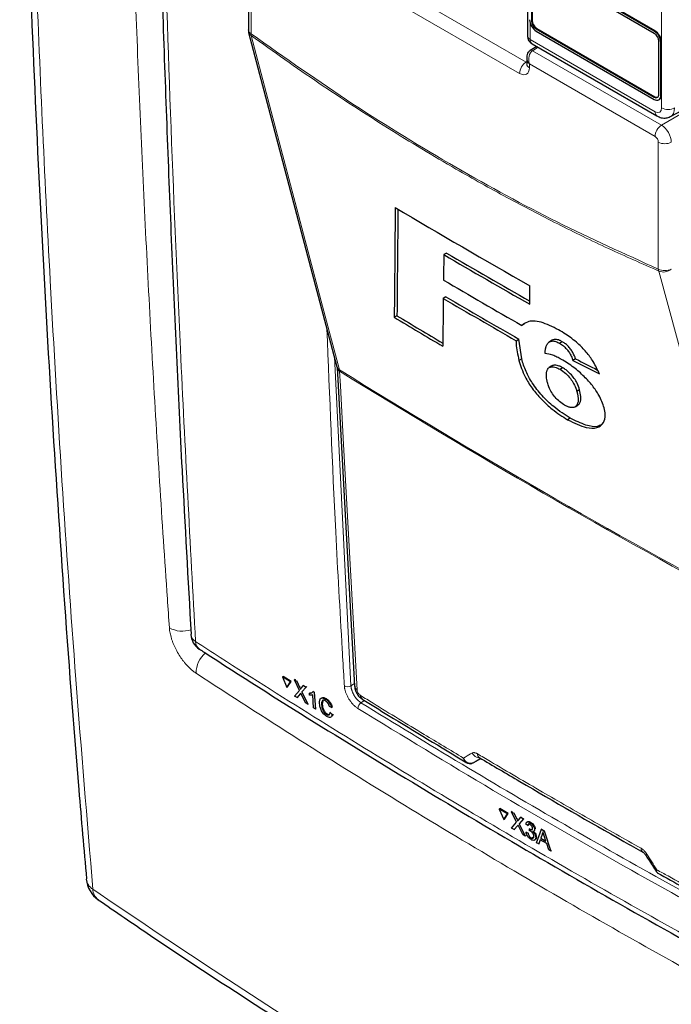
# Paper-space layout 'Blatt4' of a CAD drawing. Header units: millimetres. Extents: x 5 to 418, y 2 to 292.
# Tile 4 of 79: x 84 to 112, y 130 to 172. Entities that reach past the tile are written whole.
import ezdxf

# ---------------------------------------------------------------- set-up
doc = ezdxf.new("R2010")
doc.units = ezdxf.units.MM

psp = doc.layouts.new('Blatt4')

# ---------------------------------------------------------------- linework, layer by layer
at = {"color": 7, "linetype": 'Continuous', "lineweight": 18}
for p, q in [((111.902, 168.232), (111.902, 195.559)), ((94.215, 176.886), (94.215, 171.423)), ((100.47, 173.432), (106.061, 170.204)), ((105.784, 169.717), (100.192, 172.945)), ((106.236, 171.885), (106.236, 171.176)), ((106.297, 171.98), (106.325, 171.996)), ((106.495, 171.637), (106.523, 171.653)), ((111.586, 171.539), (111.615, 171.556)), ((106.236, 171.176), (111.619, 168.068)), ((106.582, 170.841), (106.344, 170.694)), ((111.869, 171.049), (111.897, 171.066)), ((106.344, 170.694), (111.897, 167.489)), ((106.061, 170.204), (106.091, 170.222)), ((111.619, 167.002), (106.208, 170.126)), ((106.208, 170.126), (106.208, 169.962)), ((111.897, 167.489), (115.203, 169.397)), ((111.586, 168.698), (111.615, 168.714)), ((111.869, 168.763), (111.897, 168.779)), ((111.76, 161.294), (111.76, 166.757)), ((97.803, 157.521), (98.519, 143.354)), ((98.029, 156.897), (98.02, 156.955)), ((96.306, 143.299), (96.335, 143.317)), ((98.519, 143.354), (98.668, 143.452)), ((96.332, 143.002), (96.361, 143.02)), ((99.1, 142.721), (98.951, 142.624)), ((105.665, 137.621), (105.693, 137.639)), ((105.691, 137.324), (105.719, 137.342))]:
    psp.add_line(p, q, dxfattribs=at)
at = {"color": 7, "linetype": 'Continuous', "lineweight": 25}
for p, q in [((94.098, 177.049), (94.098, 171.586)), ((106.119, 176.475), (106.119, 171.34)), ((106.297, 174.266), (106.297, 171.98)), ((106.325, 174.282), (106.325, 171.996)), ((111.586, 171.539), (106.495, 174.478)), ((111.586, 171.441), (106.495, 174.38)), ((111.615, 171.556), (106.523, 174.495)), ((94.112, 171.484), (97.917, 157.09)), ((106.495, 171.637), (111.586, 168.698)), ((106.495, 171.539), (111.586, 168.6)), ((106.523, 171.653), (111.615, 168.714)), ((106.522, 170.876), (106.242, 170.703)), ((106.319, 170.993), (111.702, 167.885)), ((111.784, 168.812), (111.784, 171.098)), ((111.869, 168.763), (111.869, 171.049)), ((111.897, 168.779), (111.897, 171.066)), ((106.091, 170.404), (106.091, 170.126)), ((112.288, 167.857), (115.141, 169.391)), ((111.786, 168.58), (111.815, 168.596)), ((102.637, 161.982), (102.52, 161.914)), ((106.224, 159.777), (106.223, 160.577)), ((102.613, 160.101), (102.496, 160.033)), ((100.502, 159.284), (100.385, 159.216)), ((106, 158.933), (105.883, 158.866)), ((105.638, 158.208), (105.755, 158.276)), ((105.874, 157.426), (105.755, 158.276)), ((107.19, 158.229), (107.073, 158.161)), ((107.227, 158.248), (107.11, 158.18)), ((107.227, 158.248), (107.191, 158.228)), ((107.62, 158.167), (107.503, 158.099)), ((105.874, 157.426), (105.757, 157.359)), ((108.198, 157.426), (108.081, 157.358)), ((97.922, 157.052), (98.674, 143.338)), ((107.18, 157.125), (107.063, 157.057)), ((107.643, 157.046), (107.526, 156.979)), ((108.369, 156.089), (108.252, 156.021)), ((108.181, 155.369), (108.172, 155.364)), ((108.173, 155.364), (108.29, 155.431)), ((108.298, 155.436), (108.181, 155.369)), ((107.969, 154.877), (107.852, 154.81)), ((91.62, 145.573), (91.621, 145.563)), ((95.568, 143.74), (95.597, 143.758)), ((95.913, 143.525), (95.568, 143.74)), ((95.568, 143.74), (95.761, 143.286)), ((95.942, 143.543), (95.597, 143.758)), ((95.761, 143.286), (95.913, 143.525)), ((95.761, 143.286), (95.791, 143.303)), ((95.791, 143.303), (95.942, 143.543)), ((95.913, 143.525), (95.942, 143.543)), ((96.08, 143.617), (96.109, 143.635)), ((96.299, 143.158), (96.08, 143.617)), ((96.08, 143.617), (96.186, 143.551)), ((96.109, 143.635), (96.114, 143.632)), ((96.186, 143.551), (96.215, 143.569)), ((96.186, 143.551), (96.306, 143.299)), ((96.379, 143.254), (96.476, 143.369)), ((96.584, 143.302), (96.406, 143.09)), ((96.476, 143.369), (96.505, 143.387)), ((96.476, 143.369), (96.584, 143.302)), ((96.584, 143.302), (96.612, 143.319)), ((96.092, 142.912), (96.299, 143.158)), ((96.2, 142.845), (96.092, 142.912)), ((96.332, 143.002), (96.2, 142.845)), ((96.2, 142.845), (96.229, 142.863)), ((96.554, 142.623), (96.387, 142.975)), ((96.406, 143.09), (96.434, 143.107)), ((96.406, 143.09), (96.661, 142.557)), ((96.727, 143.038), (96.755, 143.055)), ((96.733, 142.952), (96.727, 143.038)), ((96.757, 143.056), (96.847, 143.072)), ((96.905, 142.404), (96.87, 142.969)), ((96.889, 143.112), (96.917, 143.129)), ((96.889, 143.112), (96.94, 143.079)), ((96.94, 143.079), (96.969, 143.096)), ((96.94, 143.079), (96.985, 142.354)), ((96.661, 142.557), (96.554, 142.623)), ((96.661, 142.557), (96.689, 142.574)), ((97.251, 142.542), (97.279, 142.56)), ((97.301, 142.713), (97.28, 142.56)), ((97.428, 142.784), (97.456, 142.801)), ((97.681, 142.422), (97.595, 142.456)), ((97.681, 142.422), (97.711, 142.44)), ((96.985, 142.354), (96.905, 142.404)), ((96.985, 142.354), (97.013, 142.371)), ((97.462, 142.127), (97.49, 142.145)), ((97.626, 142.2), (97.655, 142.217)), ((97.626, 142.2), (97.715, 142.121)), ((97.715, 142.121), (97.745, 142.139)), ((103.787, 140.04), (103.778, 140.035)), ((103.787, 140.04), (104.12, 140.223)), ((104.9, 138.047), (104.928, 138.065)), ((105.258, 137.838), (104.9, 138.047)), ((104.9, 138.047), (105.1, 137.596)), ((105.286, 137.857), (104.928, 138.065)), ((105.1, 137.596), (105.258, 137.838)), ((105.128, 137.614), (105.286, 137.857)), ((105.258, 137.838), (105.286, 137.857)), ((105.431, 137.934), (105.46, 137.953)), ((105.658, 137.479), (105.431, 137.934)), ((105.431, 137.934), (105.541, 137.87)), ((105.541, 137.87), (105.569, 137.888)), ((105.541, 137.87), (105.665, 137.621)), ((105.1, 137.596), (105.128, 137.614)), ((105.442, 137.229), (105.658, 137.479)), ((105.741, 137.577), (105.843, 137.695)), ((105.954, 137.63), (105.768, 137.414)), ((105.768, 137.414), (105.796, 137.432)), ((105.768, 137.414), (106.031, 136.886)), ((105.843, 137.695), (105.87, 137.712)), ((105.843, 137.695), (105.954, 137.63)), ((105.954, 137.63), (105.982, 137.647)), ((106.136, 137.335), (106.053, 137.393)), ((106.125, 137.504), (106.094, 137.484)), ((106.136, 137.335), (106.165, 137.354)), ((106.231, 137.468), (106.258, 137.486)), ((105.553, 137.164), (105.442, 137.229)), ((105.691, 137.324), (105.553, 137.164)), ((105.553, 137.164), (105.581, 137.182)), ((105.921, 136.95), (105.748, 137.298)), ((106.031, 136.886), (105.921, 136.95)), ((106.065, 137.054), (106.092, 137.071)), ((106.065, 137.054), (106.148, 137.015)), ((106.148, 137.015), (106.175, 137.032)), ((106.213, 137.111), (106.217, 137.19)), ((106.217, 137.19), (106.244, 137.207)), ((106.229, 137.182), (106.256, 137.199)), ((106.393, 137.092), (106.423, 137.112)), ((106.426, 137.177), (106.453, 137.194)), ((106.519, 136.601), (106.733, 137.176)), ((106.753, 136.954), (106.699, 136.792)), ((106.733, 137.176), (106.761, 137.194)), ((106.733, 137.176), (106.836, 137.116)), ((106.753, 136.954), (106.781, 136.972)), ((106.836, 137.116), (106.864, 137.134)), ((106.836, 137.116), (107.136, 136.241)), ((106.031, 136.886), (106.058, 136.903)), ((106.277, 136.814), (106.304, 136.831)), ((106.43, 136.71), (106.461, 136.73)), ((106.479, 136.835), (106.506, 136.852)), ((106.616, 136.544), (106.519, 136.601)), ((106.677, 136.724), (106.616, 136.544)), ((106.616, 136.544), (106.644, 136.562)), ((106.953, 136.563), (106.677, 136.724)), ((106.699, 136.792), (106.726, 136.81)), ((106.699, 136.792), (106.92, 136.663)), ((106.92, 136.663), (106.846, 136.89)), ((107.04, 136.298), (106.953, 136.563)), ((107.136, 136.241), (107.04, 136.298)), ((107.136, 136.241), (107.165, 136.259))]:
    psp.add_line(p, q, dxfattribs=at)
at = {"color": 7, "linetype": 'Continuous', "lineweight": 18, "flags": 128}
for points in [[(94.216, 171.349), (94.36, 170.805), (94.936, 168.625), (97.24, 159.908), (98.02, 156.955)], [(115.72, 146.737), (115.571, 147.285), (114.974, 149.476), (112.588, 158.241), (111.78, 161.21)], [(98.029, 156.897), (98.064, 156.265), (98.202, 153.74), (98.782, 143.183)]]:
    psp.add_lwpolyline(points, dxfattribs=at)
at = {"color": 7, "linetype": 'Continuous', "lineweight": 25}
for centre, radius, start, end in [((106.826, 172.057), 0.615, 182.6055, 237.3945), ((106.727, 171.999), 0.43, 182.6055, 237.3945), ((106.755, 172.016), 0.43, 182.6055, 237.3945), ((94.498, 171.586), 0.4, 180, 194.8064), ((106.519, 171.34), 0.4, 180, 240.0027), ((111.255, 171.021), 0.615, 2.6055, 57.3945), ((111.354, 171.079), 0.43, 2.6055, 57.3945), ((111.283, 171.038), 0.615, 2.6055, 57.3945), ((111.664, 168.792), 0.122, 230.7967, 9.214), ((111.697, 168.735), 0.175, 230.7967, 9.214), ((111.699, 168.835), 0.148, 235.1435, 285.9932), ((111.701, 168.758), 0.197, 305.0133, 6.2988), ((272.327, 453.39), 336.645, 239.29483, 240.43502), ((273.213, 453.552), 337.919, 239.6599, 240.38507), ((273.213, 453.417), 337.684, 239.6597, 240.3623), ((272.802, 450.931), 336.399, 239.58663, 240.25149), ((272.505, 449.04), 335.303, 239.53375, 240.15463), ((272.544, 448.973), 335.147, 239.53353, 240.1547), ((269.364, 440.105), 327.799, 238.96951, 239.39441), ((269.363, 439.971), 327.565, 238.969, 239.37068), ((92.419, 145.609), 0.8, 183.291, 237.1402), ((99.122, 142.936), 0.195, 178.7918, 234.4647), ((88.313, 135.135), 1.2, 184.9462, 235.6278)]:
    psp.add_arc(centre, radius, start, end, dxfattribs=at)
at = {"color": 7, "linetype": 'Continuous', "lineweight": 18}
for centre, radius, start, end in [((94.295, 171.604), 0.198, 185.0787, 246.2415), ((94.329, 171.545), 0.226, 195.7134, 239.8477), ((94.484, 171.388), 0.272, 172.5246, 188.0684), ((106.315, 171.357), 0.198, 185.0787, 246.2415), ((106.432, 171.155), 0.198, 173.763, 234.9248), ((106.286, 170.613), 0.1, 54.4735, 116.3419), ((106.399, 169.689), 0.616, 123.2297, 177.3477), ((106.282, 170.139), 0.192, 184.1293, 247.1908), ((111.816, 168.047), 0.198, 173.7645, 234.9088), ((112.185, 168.779), 0.616, 242.6565, 296.7662), ((112.235, 166.973), 0.616, 123.2297, 177.3477), ((112.044, 167.304), 0.616, 242.6565, 296.7662), ((112.044, 161.842), 0.616, 242.6565, 296.7662), ((112.101, 161.328), 0.342, 185.5878, 200.0952), ((111.986, 161.68), 0.513, 246.294, 310.8229), ((98.134, 157.151), 0.226, 195.6341, 239.7966), ((98.122, 157.075), 0.202, 186.0619, 242.4964), ((273.979, 441.318), 334.4, 238.25156, 241.75381), ((273.982, 441.248), 334.388, 238.25137, 241.754), ((91.256, 146.856), 1.15, 240.8702, 288.8676), ((92.019, 145.609), 0.401, 186.5592, 240.6653), ((92.219, 145.257), 0.396, 179.7078, 234.152), ((93.007, 143.891), 1.163, 130.5615, 179.6675), ((98.371, 143.603), 0.29, 241.8654, 300.6211), ((98.875, 143.362), 0.202, 186.7627, 242.4398), ((99.116, 142.375), 0.298, 123.6038, 179.3326), ((104.09, 140.661), 0.409, 209.8641, 265.9262), ((104.158, 140.423), 0.192, 178.4114, 235.0292), ((111.204, 136.352), 0.189, 177.8387, 236.1943), ((111.165, 136.239), 0.163, 284.6474, 308.0898), ((87.71, 135.106), 0.597, 186.7345, 238.6358), ((87.988, 134.616), 0.589, 181.9203, 233.2456)]:
    psp.add_arc(centre, radius, start, end, dxfattribs=at)
for centre, major_axis, ratio, start_param, end_param in [((106.491, 170.289), (0.353, -0.265), 0.711499, 3.664378, 4.418325), ((106.491, 170.289), (-0.053, 0.438), 0.71152, 0.311367, 1.86471), ((106.066, 170.371), (-0.09, 0.179), 0.575107, 2.391031, 2.605162), ((105.783, 170.207), (-0.3, 0.52), 0.577206, 2.356428, 3.92692), ((111.619, 168.395), (-0.2, 0.347), 0.577206, 2.356428, 3.92692), ((111.902, 168.558), (-0.389, 0.699), 0.577293, 3.119125, 3.935643), ((111.902, 167.002), (-0.3, 0.52), 0.56389, 3.927223, 5.497715), ((111.619, 166.838), (-0.1, 0.173), 0.577557, 3.927224, 5.497716), ((372.992, 288.345), (354.058, 199.422), 0.010893, 2.427214, 2.428475)]:
    psp.add_ellipse(centre, major_axis=major_axis, ratio=ratio, start_param=start_param, end_param=end_param, dxfattribs=at)
at = {"color": 7, "linetype": 'Continuous', "lineweight": 25}
for centre, major_axis, ratio, start_param, end_param in [((3131.259, 10134.584), (2956.599, 10286.876), 0.064859, 2.910951, 2.91282), ((3129.995, 10130.112), (2955.251, 10282.188), 0.064859, 2.911007, 2.912822), ((2987.766, 9595.132), (2811.933, 9751.768), 0.066363, 2.903727, 2.904168), ((3178.571, 10306.395), (3002.327, 10464.008), 0.064047, 2.912272, 2.913078), ((361.63, 302.946), (357.45, 17.577), 0.541565, 3.89758, 3.902097), ((361.628, 302.947), (357.284, 17.569), 0.541565, 3.897586, 3.901303)]:
    psp.add_ellipse(centre, major_axis=major_axis, ratio=ratio, start_param=start_param, end_param=end_param, dxfattribs=at)
for points, knots in [([(84.247, 188.889), (84.297, 186.66), (84.413, 181.482), (84.698, 173.419), (85.085, 164.691), (85.562, 156.021), (86.13, 147.414), (86.651, 140.419), (87.014, 136.315), (87.127, 135.038)], [0, 0, 0, 0, 0.121678, 0.282779, 0.443883, 0.604989, 0.766097, 0.927207, 1, 1, 1, 1]), ([(90.055, 184.977), (90.072, 184.162), (90.156, 179.987), (90.39, 172.507), (90.765, 162.54), (91.178, 153.56), (91.5, 147.926), (91.634, 145.573)], [0, 0, 0, 0, 0.061225, 0.313593, 0.566097, 0.818699, 1, 1, 1, 1]), ([(106.242, 170.703), (106.212, 170.679), (106.153, 170.633), (106.105, 170.529), (106.086, 170.446), (106.093, 170.397), (106.094, 170.388)], [0, 0, 0, 0, 0.309312, 0.603282, 0.923148, 1, 1, 1, 1]), ([(106.091, 170.126), (106.09, 170.116), (106.088, 170.106), (106.09, 170.11), (106.09, 170.111)], [0, 0, 0, 0, 0.911933, 1, 1, 1, 1]), ([(111.702, 167.885), (111.763, 167.856), (111.888, 167.796), (112.095, 167.78), (112.219, 167.832), (112.275, 167.856)], [0, 0, 0, 0, 0.333697, 0.697753, 1, 1, 1, 1]), ([(107.464, 158.676), (107.203, 158.806), (106.677, 159.068), (106.151, 159.071), (105.955, 158.921), (105.883, 158.866)], [0, 0, 0, 0, 0.383777, 0.771157, 1, 1, 1, 1]), ([(109.223, 156.778), (109.145, 156.954), (109.008, 157.262), (108.666, 157.727), (108.25, 158.146), (107.835, 158.457), (107.563, 158.617), (107.464, 158.676)], [0, 0, 0, 0, 0.242898, 0.423748, 0.604567, 0.855851, 1, 1, 1, 1]), ([(105.638, 158.208), (105.637, 158.165), (105.634, 157.913), (105.701, 157.61), (105.757, 157.359)], [0, 0, 0, 0, 0.171728, 1, 1, 1, 1]), ([(106.878, 157.659), (106.879, 157.673), (106.882, 157.715), (106.888, 157.783), (106.901, 157.861), (106.916, 157.923), (106.936, 157.982), (106.955, 158.026), (106.978, 158.067), (107.002, 158.1), (107.03, 158.13), (107.066, 158.159), (107.093, 158.172), (107.11, 158.18)], [0, 0, 0, 0, 0.060553, 0.181696, 0.303178, 0.425072, 0.486117, 0.61237, 0.675671, 0.739166, 0.836374, 0.901558, 1, 1, 1, 1]), ([(107.11, 158.18), (107.134, 158.187), (107.2, 158.206), (107.333, 158.186), (107.451, 158.126), (107.503, 158.099)], [0, 0, 0, 0, 0.251222, 0.6721781, 1, 1, 1, 1]), ([(107.62, 158.167), (107.581, 158.188), (107.477, 158.242), (107.336, 158.276), (107.261, 158.257), (107.227, 158.248)], [0, 0, 0, 0, 0.251252, 0.656068, 1, 1, 1, 1]), ([(107.503, 158.099), (107.56, 158.064), (107.66, 158.002), (107.802, 157.866), (107.923, 157.711), (108.015, 157.537), (108.059, 157.419), (108.081, 157.358)], [0, 0, 0, 0, 0.21818, 0.380649, 0.543719, 0.767467, 1, 1, 1, 1]), ([(108.198, 157.426), (108.164, 157.517), (108.113, 157.653), (107.989, 157.852), (107.866, 157.988), (107.739, 158.096), (107.659, 158.144), (107.62, 158.167)], [0, 0, 0, 0, 0.348571, 0.519746, 0.692402, 0.85082, 1, 1, 1, 1]), ([(105.757, 157.359), (105.828, 157.129), (105.944, 156.753), (106.311, 156.156), (106.722, 155.67), (107.253, 155.185), (107.631, 154.948), (107.852, 154.81)], [0, 0, 0, 0, 0.257779, 0.422516, 0.58704, 0.758554, 1, 1, 1, 1]), ([(107.969, 154.877), (107.731, 155.027), (107.323, 155.285), (106.745, 155.833), (106.322, 156.371), (106.026, 156.925), (105.928, 157.249), (105.874, 157.426)], [0, 0, 0, 0, 0.259387, 0.445273, 0.632087, 0.798204, 1, 1, 1, 1]), ([(107.588, 157.405), (107.523, 157.44), (107.393, 157.51), (107.145, 157.614), (106.985, 157.641), (106.878, 157.659)], [0, 0, 0, 0, 0.2505674, 0.5016458, 1, 1, 1, 1]), ([(109.425, 155.32), (109.365, 155.496), (109.261, 155.799), (108.929, 156.28), (108.552, 156.694), (108.09, 157.098), (107.764, 157.298), (107.588, 157.405)], [0, 0, 0, 0, 0.23354, 0.40172, 0.569433, 0.767661, 1, 1, 1, 1]), ([(97.916, 157.087), (97.918, 157.081), (97.921, 157.072), (97.922, 157.05), (97.922, 157.043)], [0, 0, 0, 0, 0.667156, 1, 1, 1, 1]), ([(106.983, 156.411), (106.978, 156.432), (106.963, 156.494), (106.947, 156.574), (106.94, 156.649), (106.937, 156.704), (106.938, 156.757), (106.941, 156.807), (106.948, 156.857), (106.958, 156.904), (106.973, 156.949), (106.993, 156.99), (107.025, 157.032), (107.075, 157.07), (107.154, 157.087), (107.247, 157.083), (107.342, 157.062), (107.436, 157.026), (107.496, 156.994), (107.526, 156.979)], [0, 0, 0, 0, 0.0437233, 0.1314016, 0.1755016, 0.2205058, 0.2655944, 0.3109327, 0.3563564, 0.4045169, 0.452835, 0.5018053, 0.5510845, 0.6325932, 0.7160408, 0.7974291, 0.8801613, 0.9396584, 1, 1, 1, 1]), ([(107.643, 157.046), (107.61, 157.063), (107.556, 157.092), (107.473, 157.124), (107.386, 157.147), (107.299, 157.155), (107.238, 157.148), (107.205, 157.137), (107.19, 157.131), (107.183, 157.125), (107.181, 157.124)], [0, 0, 0, 0, 0.169931, 0.285049, 0.460943, 0.688792, 0.862751, 0.921452, 0.97749, 1, 1, 1, 1]), ([(107.526, 156.979), (107.61, 156.924), (107.766, 156.821), (107.977, 156.591), (108.139, 156.344), (108.214, 156.157), (108.245, 156.047), (108.252, 156.021)], [0, 0, 0, 0, 0.2466372, 0.4576364, 0.6531619, 0.9172678, 1, 1, 1, 1]), ([(108.369, 156.089), (108.339, 156.184), (108.29, 156.341), (108.146, 156.59), (107.976, 156.789), (107.801, 156.949), (107.692, 157.016), (107.643, 157.046)], [0, 0, 0, 0, 0.2943881, 0.4830732, 0.6732603, 0.8544557, 1, 1, 1, 1]), ([(107.728, 155.434), (107.652, 155.482), (107.514, 155.571), (107.316, 155.77), (107.151, 155.99), (107.043, 156.212), (107.002, 156.348), (106.983, 156.411)], [0, 0, 0, 0, 0.218996, 0.400885, 0.582992, 0.807534, 1, 1, 1, 1]), ([(108.252, 156.021), (108.281, 155.882), (108.325, 155.672), (108.279, 155.464), (108.214, 155.401), (108.181, 155.369)], [0, 0, 0, 0, 0.4920825, 0.7400991, 1, 1, 1, 1]), ([(108.298, 155.436), (108.33, 155.467), (108.415, 155.548), (108.44, 155.778), (108.391, 155.993), (108.369, 156.089)], [0, 0, 0, 0, 0.245177, 0.663326, 1, 1, 1, 1]), ([(108.153, 155.353), (108.149, 155.352), (108.134, 155.343), (108.109, 155.336), (108.073, 155.33), (108.038, 155.329), (107.991, 155.331), (107.949, 155.34), (107.9, 155.354), (107.854, 155.372), (107.8, 155.395), (107.76, 155.416), (107.736, 155.429), (107.728, 155.434)], [0, 0, 0, 0, 0.034729, 0.172793, 0.229259, 0.342656, 0.45777, 0.575018, 0.634138, 0.769929, 0.861316, 0.953696, 1, 1, 1, 1]), ([(107.852, 154.81), (108.132, 154.673), (108.611, 154.439), (109.139, 154.429), (109.411, 154.641), (109.5, 154.96), (109.446, 155.221), (109.425, 155.32)], [0, 0, 0, 0, 0.292301, 0.501145, 0.710004, 0.88957, 1, 1, 1, 1]), ([(109.323, 154.607), (109.263, 154.569), (109.101, 154.467), (108.624, 154.555), (108.198, 154.765), (107.969, 154.877)], [0, 0, 0, 0, 0.214344, 0.578658, 1, 1, 1, 1]), ([(91.988, 144.938), (92.057, 144.893), (93.676, 143.83), (96.93, 141.791), (101.755, 138.826), (106.672, 135.917), (111.665, 133.059), (116.749, 130.252), (121.096, 127.916), (123.782, 126.535), (124.71, 126.058)], [0, 0, 0, 0, 0.006777, 0.15941, 0.311993, 0.464211, 0.615925, 0.767571, 0.919655, 1, 1, 1, 1]), ([(96.306, 143.299), (96.314, 143.283), (96.324, 143.259), (96.338, 143.229), (96.341, 143.216), (96.343, 143.21)], [0, 0, 0, 0, 0.561277, 0.781763, 1, 1, 1, 1]), ([(98.682, 143.337), (98.682, 143.305), (98.684, 143.209), (98.754, 143.045), (98.864, 142.878), (98.97, 142.81), (99.012, 142.783)], [0, 0, 0, 0, 0.14525, 0.435418, 0.773588, 1, 1, 1, 1]), ([(96.358, 143.034), (96.353, 143.028), (96.345, 143.017), (96.336, 143.007), (96.332, 143.002)], [0, 0, 0, 0, 0.560002, 1, 1, 1, 1]), ([(96.343, 143.21), (96.349, 143.218), (96.362, 143.233), (96.374, 143.247), (96.379, 143.254)], [0, 0, 0, 0, 0.56, 1, 1, 1, 1]), ([(96.387, 142.975), (96.381, 142.986), (96.372, 143.005), (96.362, 143.025), (96.358, 143.034)], [0, 0, 0, 0, 0.56, 1, 1, 1, 1]), ([(96.727, 143.038), (96.765, 143.039), (96.832, 143.042), (96.871, 143.09), (96.889, 143.112)], [0, 0, 0, 0, 0.560427, 1, 1, 1, 1]), ([(96.87, 142.969), (96.847, 142.961), (96.805, 142.946), (96.755, 142.95), (96.733, 142.952)], [0, 0, 0, 0, 0.559686, 1, 1, 1, 1]), ([(97.239, 142.802), (97.247, 142.817), (97.27, 142.857), (97.353, 142.855), (97.422, 142.819), (97.457, 142.802)], [0, 0, 0, 0, 0.222773, 0.611088, 1, 1, 1, 1]), ([(97.163, 142.597), (97.163, 142.647), (97.163, 142.747), (97.225, 142.832), (97.323, 142.839), (97.393, 142.802), (97.428, 142.784)], [0, 0, 0, 0, 0.2804925, 0.5595697, 0.7796153, 1, 1, 1, 1]), ([(97.475, 142.039), (97.428, 142.072), (97.334, 142.138), (97.229, 142.31), (97.178, 142.466), (97.168, 142.553), (97.163, 142.597)], [0, 0, 0, 0, 0.279955, 0.558088, 0.778912, 1, 1, 1, 1]), ([(97.429, 142.703), (97.407, 142.715), (97.363, 142.739), (97.306, 142.737), (97.251, 142.685), (97.251, 142.601), (97.251, 142.542)], [0, 0, 0, 0, 0.187223, 0.373906, 0.560736, 1, 1, 1, 1]), ([(97.251, 142.542), (97.255, 142.502), (97.263, 142.422), (97.306, 142.295), (97.382, 142.188), (97.435, 142.148), (97.462, 142.127)], [0, 0, 0, 0, 0.281245, 0.560716, 0.780138, 1, 1, 1, 1]), ([(97.28, 142.56), (97.284, 142.52), (97.292, 142.44), (97.335, 142.313), (97.411, 142.205), (97.465, 142.165), (97.491, 142.145)], [0, 0, 0, 0, 0.281245, 0.5607156, 0.780138, 1, 1, 1, 1]), ([(97.428, 142.784), (97.459, 142.762), (97.52, 142.719), (97.598, 142.619), (97.653, 142.516), (97.672, 142.454), (97.681, 142.422)], [0, 0, 0, 0, 0.2800806, 0.5594487, 0.7795488, 1, 1, 1, 1]), ([(97.595, 142.456), (97.586, 142.482), (97.57, 142.536), (97.528, 142.612), (97.477, 142.669), (97.445, 142.691), (97.429, 142.703)], [0, 0, 0, 0, 0.280553, 0.559739, 0.779654, 1, 1, 1, 1]), ([(97.457, 142.802), (97.488, 142.78), (97.549, 142.736), (97.627, 142.637), (97.682, 142.534), (97.701, 142.472), (97.711, 142.44)], [0, 0, 0, 0, 0.280081, 0.559449, 0.779549, 1, 1, 1, 1]), ([(99.009, 142.777), (99.385, 142.545), (100.872, 141.627), (102.382, 140.721), (103.509, 140.045)], [0, 0, 0, 0, 0.253249, 1, 1, 1, 1]), ([(97.462, 142.127), (97.486, 142.115), (97.533, 142.091), (97.603, 142.107), (97.617, 142.164), (97.626, 142.2)], [0, 0, 0, 0, 0.2807112, 0.5609046, 1, 1, 1, 1]), ([(97.715, 142.121), (97.707, 142.09), (97.691, 142.029), (97.63, 141.989), (97.554, 141.995), (97.501, 142.024), (97.475, 142.039)], [0, 0, 0, 0, 0.280256, 0.559546, 0.779589, 1, 1, 1, 1]), ([(97.491, 142.145), (97.516, 142.131), (97.552, 142.111), (97.577, 142.119), (97.585, 142.122)], [0, 0, 0, 0, 0.692443, 1, 1, 1, 1]), ([(97.745, 142.139), (97.739, 142.104), (97.734, 142.067), (97.711, 142.053), (97.71, 142.052)], [0, 0, 0, 0, 0.942519, 1, 1, 1, 1]), ([(103.778, 140.035), (103.771, 140.032), (103.755, 140.024), (103.729, 140.016), (103.702, 140.01), (103.674, 140.007), (103.646, 140.007), (103.618, 140.011), (103.589, 140.018), (103.56, 140.028), (103.532, 140.042), (103.505, 140.059), (103.479, 140.079), (103.455, 140.102), (103.431, 140.129), (103.408, 140.161), (103.389, 140.194), (103.376, 140.221), (103.369, 140.237), (103.366, 140.243), (103.366, 140.244)], [0, 0, 0, 0, 0.0499059, 0.1048674, 0.1602605, 0.2170053, 0.2742103, 0.3332748, 0.3928349, 0.4539366, 0.5155576, 0.5769816, 0.6389043, 0.7023774, 0.7663743, 0.8389185, 0.9122185, 0.965711, 0.9952918, 1, 1, 1, 1]), ([(103.512, 140.046), (103.542, 140.031), (103.606, 140.001), (103.685, 139.996), (103.721, 140.014), (103.722, 140.015)], [0, 0, 0, 0, 0.469812, 0.975341, 1, 1, 1, 1]), ([(104.047, 140.266), (104.046, 140.267), (104.045, 140.267), (104.048, 140.265), (104.049, 140.264)], [0, 0, 0, 0, 0.617062, 1, 1, 1, 1]), ([(104.048, 140.265), (104.629, 139.922), (106.684, 138.708), (109.039, 137.354), (110.824, 136.349), (111.098, 136.196)], [0, 0, 0, 0, 0.250003, 0.885128, 1, 1, 1, 1]), ([(105.665, 137.621), (105.673, 137.604), (105.685, 137.581), (105.698, 137.551), (105.702, 137.539), (105.703, 137.532)], [0, 0, 0, 0, 0.561277, 0.781763, 1, 1, 1, 1]), ([(105.719, 137.356), (105.714, 137.35), (105.704, 137.34), (105.695, 137.329), (105.691, 137.324)], [0, 0, 0, 0, 0.560002, 1, 1, 1, 1]), ([(105.703, 137.532), (105.71, 137.541), (105.723, 137.555), (105.736, 137.57), (105.741, 137.577)], [0, 0, 0, 0, 0.56, 1, 1, 1, 1]), ([(105.748, 137.298), (105.743, 137.309), (105.733, 137.328), (105.723, 137.348), (105.719, 137.356)], [0, 0, 0, 0, 0.56, 1, 1, 1, 1]), ([(106.053, 137.393), (106.058, 137.417), (106.067, 137.466), (106.112, 137.5), (106.17, 137.499), (106.211, 137.479), (106.231, 137.468)], [0, 0, 0, 0, 0.280253, 0.559523, 0.779592, 1, 1, 1, 1]), ([(106.129, 137.5), (106.135, 137.506), (106.152, 137.522), (106.199, 137.516), (106.239, 137.497), (106.259, 137.487)], [0, 0, 0, 0, 0.2012, 0.600294, 1, 1, 1, 1]), ([(106.239, 137.383), (106.223, 137.39), (106.193, 137.405), (106.159, 137.397), (106.142, 137.37), (106.138, 137.347), (106.136, 137.335)], [0, 0, 0, 0, 0.280001, 0.559131, 0.77932, 1, 1, 1, 1]), ([(106.191, 137.411), (106.19, 137.411), (106.18, 137.409), (106.171, 137.387), (106.167, 137.365), (106.165, 137.354)], [0, 0, 0, 0, 0.054992, 0.52697, 1, 1, 1, 1]), ([(106.231, 137.468), (106.257, 137.45), (106.309, 137.415), (106.374, 137.334), (106.415, 137.249), (106.423, 137.201), (106.426, 137.177)], [0, 0, 0, 0, 0.280184, 0.559855, 0.78, 1, 1, 1, 1]), ([(106.343, 137.222), (106.341, 137.239), (106.336, 137.273), (106.306, 137.323), (106.272, 137.361), (106.25, 137.376), (106.239, 137.383)], [0, 0, 0, 0, 0.27946, 0.558952, 0.779255, 1, 1, 1, 1]), ([(106.259, 137.487), (106.285, 137.469), (106.337, 137.433), (106.402, 137.352), (106.443, 137.267), (106.451, 137.219), (106.455, 137.195)], [0, 0, 0, 0, 0.280184, 0.559855, 0.78, 1, 1, 1, 1]), ([(106.279, 136.732), (106.25, 136.751), (106.194, 136.79), (106.125, 136.882), (106.081, 136.974), (106.07, 137.027), (106.065, 137.054)], [0, 0, 0, 0, 0.279911, 0.559249, 0.779476, 1, 1, 1, 1]), ([(106.148, 137.015), (106.153, 136.994), (106.164, 136.951), (106.194, 136.889), (106.236, 136.841), (106.263, 136.823), (106.277, 136.814)], [0, 0, 0, 0, 0.280881, 0.560073, 0.779653, 1, 1, 1, 1]), ([(106.266, 137.09), (106.256, 137.095), (106.238, 137.104), (106.221, 137.109), (106.213, 137.111)], [0, 0, 0, 0, 0.559772, 1, 1, 1, 1]), ([(106.217, 137.19), (106.219, 137.188), (106.223, 137.185), (106.227, 137.183), (106.229, 137.182)], [0, 0, 0, 0, 0.560003, 1, 1, 1, 1]), ([(106.229, 137.182), (106.245, 137.174), (106.278, 137.158), (106.319, 137.156), (106.343, 137.18), (106.343, 137.208), (106.343, 137.222)], [0, 0, 0, 0, 0.28068, 0.560951, 0.780057, 1, 1, 1, 1]), ([(106.396, 136.884), (106.393, 136.905), (106.387, 136.948), (106.351, 137.012), (106.309, 137.061), (106.28, 137.08), (106.266, 137.09)], [0, 0, 0, 0, 0.279747, 0.559171, 0.779444, 1, 1, 1, 1]), ([(106.426, 137.177), (106.426, 137.16), (106.425, 137.128), (106.4, 137.088), (106.367, 137.086), (106.347, 137.084)], [0, 0, 0, 0, 0.280496, 0.561003, 1, 1, 1, 1]), ([(106.347, 137.084), (106.367, 137.066), (106.406, 137.029), (106.449, 136.957), (106.473, 136.89), (106.477, 136.853), (106.479, 136.835)], [0, 0, 0, 0, 0.2798072, 0.5591854, 0.7794082, 1, 1, 1, 1]), ([(106.398, 137.079), (106.41, 137.068), (106.441, 137.038), (106.477, 136.975), (106.501, 136.909), (106.505, 136.872), (106.507, 136.853)], [0, 0, 0, 0, 0.18872, 0.503433, 0.751509, 1, 1, 1, 1]), ([(106.79, 137.062), (106.785, 137.04), (106.777, 137), (106.76, 136.968), (106.753, 136.954)], [0, 0, 0, 0, 0.559915, 1, 1, 1, 1]), ([(106.846, 136.89), (106.835, 136.922), (106.816, 136.98), (106.798, 137.037), (106.79, 137.062)], [0, 0, 0, 0, 0.5600021, 1, 1, 1, 1]), ([(106.277, 136.814), (106.296, 136.805), (106.334, 136.786), (106.374, 136.801), (106.395, 136.836), (106.396, 136.868), (106.396, 136.884)], [0, 0, 0, 0, 0.279883, 0.558993, 0.779319, 1, 1, 1, 1]), ([(106.479, 136.835), (106.477, 136.803), (106.474, 136.738), (106.419, 136.697), (106.351, 136.696), (106.303, 136.72), (106.279, 136.732)], [0, 0, 0, 0, 0.279401, 0.559064, 0.779378, 1, 1, 1, 1]), ([(106.305, 136.832), (106.325, 136.822), (106.36, 136.805), (106.383, 136.817), (106.394, 136.822)], [0, 0, 0, 0, 0.556828, 1, 1, 1, 1]), ([(106.507, 136.853), (106.506, 136.82), (106.505, 136.764), (106.472, 136.744), (106.458, 136.736)], [0, 0, 0, 0, 0.606083, 1, 1, 1, 1]), ([(111.099, 136.195), (111.1, 136.194), (111.103, 136.193), (111.123, 136.179), (111.152, 136.152), (111.182, 136.118), (111.199, 136.092), (111.205, 136.081)], [0, 0, 0, 0, 0.088719, 0.325385, 0.55699, 0.815514, 1, 1, 1, 1]), ([(111.206, 136.081), (111.248, 136.015), (111.405, 135.769), (111.562, 135.524), (111.677, 135.344)], [0, 0, 0, 0, 0.269026, 1, 1, 1, 1]), ([(111.679, 135.345), (111.686, 135.333), (111.696, 135.317), (111.713, 135.311), (111.717, 135.309)], [0, 0, 0, 0, 0.7348643, 1, 1, 1, 1]), ([(111.716, 135.307), (112.093, 135.097), (113.66, 134.222), (115.248, 133.361), (116.454, 132.706)], [0, 0, 0, 0, 0.240449, 1, 1, 1, 1]), ([(87.635, 134.144), (88.381, 133.631), (90.596, 132.11), (94.387, 129.629), (99.004, 126.695), (103.732, 123.803), (108.562, 120.951), (113.486, 118.147), (118.49, 115.397), (123.568, 112.708), (128.278, 110.293), (131.332, 108.799), (132.639, 108.159)], [0, 0, 0, 0, 0.054674, 0.16221, 0.270008, 0.378124, 0.486611, 0.595291, 0.703686, 0.811713, 0.919433, 1, 1, 1, 1])]:
    psp.add_open_spline(points, degree=3, knots=knots, dxfattribs=at)
at = {"color": 7, "linetype": 'Continuous', "lineweight": 18}
for points, knots in [([(84.523, 188.423), (84.523, 188.423), (84.624, 183.772), (84.898, 174.515), (85.585, 159.561), (86.43, 146.26), (87.149, 137.601), (87.399, 134.596)], [0, 0, 0, 0, 0, 0.253986, 0.507972, 0.829241, 1, 1, 1, 1]), ([(90.696, 145.851), (90.667, 146.269), (90.52, 148.358), (90.16, 153.805), (89.685, 162.234), (89.187, 173.344), (88.978, 181.142), (88.86, 185.508)], [0, 0, 0, 0, 0.032069, 0.160348, 0.416932, 0.673516, 1, 1, 1, 1]), ([(90.247, 184.664), (90.257, 184.235), (90.307, 182.09), (90.544, 173.101), (91.006, 160.356), (91.596, 149.447), (91.823, 145.259)], [0, 0, 0, 0, 0.032288, 0.161438, 0.678067, 1, 1, 1, 1]), ([(94.215, 171.423), (95.678, 170.392), (98.608, 168.327), (103.013, 165.645), (107.408, 163.251), (110.308, 161.947), (111.76, 161.294)], [0, 0, 0, 0, 0.250822, 0.502682, 0.750834, 1, 1, 1, 1]), ([(111.78, 161.21), (111.057, 161.528), (109.61, 162.163), (107.428, 163.223), (105.239, 164.362), (103.284, 165.453), (101.568, 166.464), (100.092, 167.37), (98.616, 168.313), (97.141, 169.293), (95.673, 170.302), (94.7, 171.002), (94.216, 171.349)], [0, 0, 0, 0, 0.124016, 0.248154, 0.372669, 0.497311, 0.581158, 0.665006, 0.748892, 0.832895, 0.916936, 1, 1, 1, 1]), ([(98.234, 143.347), (98.228, 143.453), (98.197, 143.979), (98.069, 146.189), (97.783, 151.182), (97.601, 155.803), (97.485, 158.721)], [0, 0, 0, 0, 0.0206534, 0.103267, 0.4337222, 1, 1, 1, 1]), ([(91.845, 143.898), (91.825, 143.911), (91.766, 143.951), (91.687, 144.013), (91.599, 144.09), (91.491, 144.193), (91.377, 144.319), (91.269, 144.457), (91.165, 144.601), (91.069, 144.754), (90.983, 144.912), (90.924, 145.032), (90.872, 145.152), (90.825, 145.274), (90.784, 145.395), (90.751, 145.513), (90.725, 145.628), (90.706, 145.742), (90.699, 145.814), (90.696, 145.851)], [0, 0, 0, 0, 0.035249, 0.1062676, 0.1420692, 0.1946893, 0.3017103, 0.3562396, 0.4088981, 0.5160073, 0.570587, 0.6233165, 0.6764142, 0.7306729, 0.7853327, 0.8380466, 0.8911275, 0.9453643, 1, 1, 1, 1]), ([(91.823, 145.259), (92.177, 145.03), (93.951, 143.887), (97.185, 141.848), (101.571, 139.165), (106.034, 136.519), (110.574, 133.909), (115.172, 131.347), (119.819, 128.831), (122.963, 127.193), (124.536, 126.374)], [0, 0, 0, 0, 0.034565, 0.172831, 0.311096, 0.449399, 0.587812, 0.726262, 0.863113, 1, 1, 1, 1]), ([(125.007, 124.753), (124.607, 124.957), (122.61, 125.974), (119.051, 127.831), (114.379, 130.354), (109.78, 132.925), (105.256, 135.544), (100.754, 138.245), (96.272, 141.024), (93.321, 142.94), (91.845, 143.898)], [0, 0, 0, 0, 0.034094, 0.170476, 0.306858, 0.443279, 0.579821, 0.716403, 0.858179, 1, 1, 1, 1]), ([(98.818, 142.379), (98.803, 142.388), (98.772, 142.408), (98.726, 142.443), (98.68, 142.482), (98.635, 142.525), (98.576, 142.587), (98.52, 142.655), (98.468, 142.728), (98.419, 142.803), (98.375, 142.882), (98.337, 142.962), (98.311, 143.022), (98.289, 143.082), (98.27, 143.142), (98.257, 143.195), (98.245, 143.252), (98.238, 143.301), (98.235, 143.336), (98.234, 143.347)], [0, 0, 0, 0, 0.052809, 0.105984, 0.160315, 0.215046, 0.26785, 0.375252, 0.429977, 0.48279, 0.590209, 0.644944, 0.697763, 0.750948, 0.805291, 0.860034, 0.894769, 0.964736, 1, 1, 1, 1]), ([(98.519, 143.354), (98.52, 143.345), (98.521, 143.319), (98.527, 143.282), (98.535, 143.239), (98.545, 143.2), (98.558, 143.156), (98.574, 143.11), (98.593, 143.064), (98.614, 143.019), (98.637, 142.975), (98.663, 142.93), (98.69, 142.888), (98.729, 142.833), (98.771, 142.781), (98.814, 142.735), (98.859, 142.692), (98.905, 142.654), (98.94, 142.631), (98.951, 142.624)], [0, 0, 0, 0, 0.03474, 0.10472, 0.139989, 0.192817, 0.246012, 0.300364, 0.355115, 0.407932, 0.461116, 0.515455, 0.570193, 0.622993, 0.730385, 0.785105, 0.8379, 0.945283, 1, 1, 1, 1]), ([(98.782, 143.183), (98.784, 143.164), (98.789, 143.127), (98.815, 143.065), (98.852, 143.007), (98.891, 142.965), (98.917, 142.947), (98.927, 142.94)], [0, 0, 0, 0, 0.214751, 0.429579, 0.643815, 0.857551, 1, 1, 1, 1]), ([(98.927, 142.94), (99.109, 142.828), (100.019, 142.266), (101.495, 141.365), (102.8, 140.583), (103.366, 140.244)], [0, 0, 0, 0, 0.124102, 0.620516, 1, 1, 1, 1]), ([(98.951, 142.624), (100.397, 141.738), (103.288, 139.967), (107.719, 137.371), (112.213, 134.815), (115.27, 133.152), (116.798, 132.321)], [0, 0, 0, 0, 0.24984, 0.499744, 0.74984, 1, 1, 1, 1]), ([(116.674, 132.07), (116.577, 132.123), (116.091, 132.385), (114.055, 133.489), (110.112, 135.675), (104.623, 138.835), (100.753, 141.197), (98.818, 142.379)], [0, 0, 0, 0, 0.015838, 0.079188, 0.332598, 0.666223, 1, 1, 1, 1]), ([(103.366, 140.244), (103.468, 140.303), (103.591, 140.374), (103.715, 140.446), (103.735, 140.458)], [0, 0, 0, 0, 0.830622, 1, 1, 1, 1]), ([(103.735, 140.458), (103.748, 140.464), (103.775, 140.476), (103.822, 140.479), (103.873, 140.471), (103.916, 140.455), (103.947, 140.439), (103.96, 140.432), (103.966, 140.428)], [0, 0, 0, 0, 0.211522, 0.42916, 0.640752, 0.858493, 0.929137, 1, 1, 1, 1]), ([(103.966, 140.428), (104.152, 140.318), (105.082, 139.767), (106.717, 138.81), (108.88, 137.563), (110.304, 136.76), (111.015, 136.359)], [0, 0, 0, 0, 0.080242, 0.401212, 0.700595, 1, 1, 1, 1]), ([(103.511, 140.045), (103.51, 140.045), (103.472, 140.057), (103.427, 140.114), (103.388, 140.182), (103.373, 140.221), (103.368, 140.237), (103.366, 140.243), (103.366, 140.244)], [0, 0, 0, 0, 0.015218, 0.524033, 0.821024, 0.930088, 0.990403, 1, 1, 1, 1]), ([(111.015, 136.359), (111.054, 136.333), (111.132, 136.281), (111.216, 136.185), (111.255, 136.126), (111.265, 136.111)], [0, 0, 0, 0, 0.4282329, 0.8563378, 1, 1, 1, 1]), ([(111.265, 136.111), (111.409, 135.886), (111.553, 135.661), (111.697, 135.435), (111.698, 135.434)], [0, 0, 0, 0, 0.996046, 1, 1, 1, 1]), ([(111.698, 135.434), (111.697, 135.434), (111.696, 135.432), (111.694, 135.428), (111.69, 135.419), (111.679, 135.396), (111.668, 135.364), (111.678, 135.353), (111.682, 135.348)], [0, 0, 0, 0, 0.011866, 0.036302, 0.092486, 0.236969, 0.635179, 1, 1, 1, 1]), ([(111.698, 135.434), (111.697, 135.434), (111.697, 135.432), (111.696, 135.427), (111.693, 135.416), (111.69, 135.402), (111.688, 135.387), (111.687, 135.375), (111.687, 135.363), (111.688, 135.353), (111.69, 135.342), (111.693, 135.333), (111.697, 135.325), (111.701, 135.319), (111.706, 135.314), (111.711, 135.31), (111.715, 135.308), (111.716, 135.307)], [0, 0, 0, 0, 0.00944, 0.028886, 0.073592, 0.188555, 0.267323, 0.346326, 0.426055, 0.506033, 0.567142, 0.689907, 0.751597, 0.814669, 0.877871, 0.941477, 1, 1, 1, 1]), ([(111.698, 135.434), (111.858, 135.345), (112.785, 134.828), (114.338, 133.97), (115.744, 133.209), (116.372, 132.869)], [0, 0, 0, 0, 0.10352, 0.599934, 1, 1, 1, 1]), ([(87.399, 134.596), (89.119, 133.434), (92.56, 131.109), (97.888, 127.699), (103.336, 124.346), (109.216, 120.88), (114.679, 117.802), (119.68, 115.094), (123.859, 112.899), (128.093, 110.736), (130.964, 109.324), (132.399, 108.618)], [0, 0, 0, 0, 0.124856, 0.249769, 0.374855, 0.499999, 0.645529, 0.734095, 0.822682, 0.911331, 1, 1, 1, 1])]:
    psp.add_open_spline(points, degree=3, knots=knots, dxfattribs=at)

doc.saveas('drawing.dxf')
